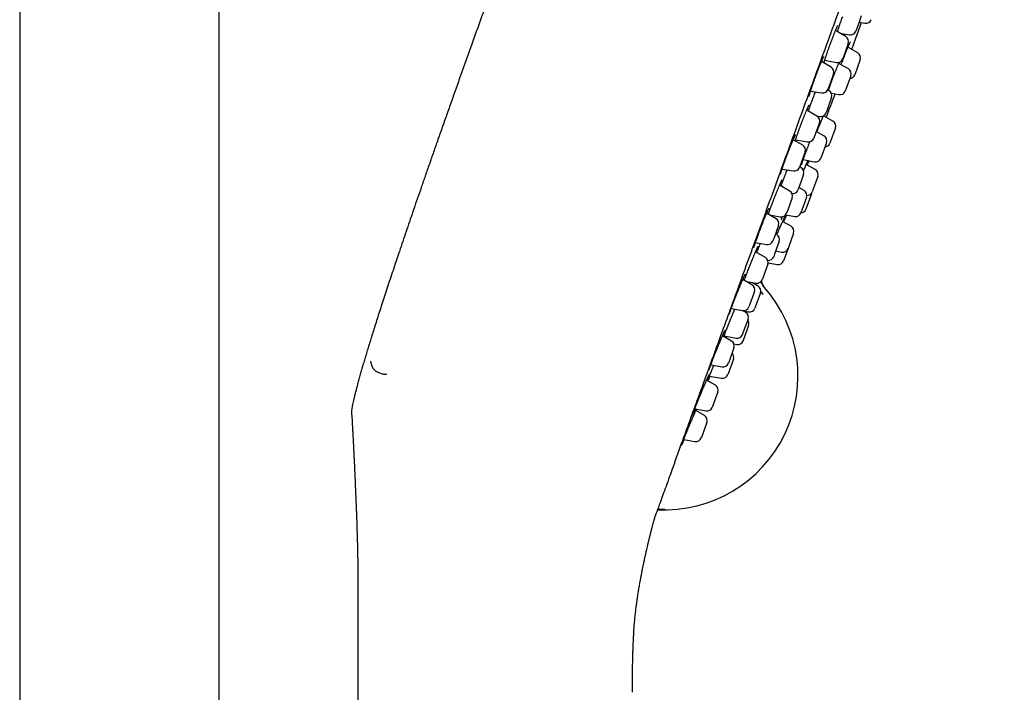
# Model space of a CAD drawing. Header units: millimetres. Extents: x 8 to 776, y 12 to 2253.
# Tile 65 of 67: x 688 to 776, y 1916 to 1976. Entities that reach past the tile are written whole.
import ezdxf

# ---------------------------------------------------------------- set-up
doc = ezdxf.new("R2010")
doc.units = ezdxf.units.MM

msp = doc.modelspace()

# ---------------------------------------------------------------- linework, layer by layer
at = {"color": 7, "linetype": 'Continuous', "lineweight": 30}
for p, q in [((706.244, 1798.27), (706.244, 2089.977)), ((688.444, 2083.407), (688.444, 1798.401)), ((763.534, 1976.213), (763.301, 1975.573)), ((762.153, 1974.358), (761.227, 1974.893)), ((763.301, 1975.573), (763.034, 1974.84)), ((763.328, 1975.648), (763.858, 1975.549)), ((761.61, 1974.672), (762.478, 1974.519)), ((762.373, 1973.754), (762.118, 1973.052)), ((763.221, 1972.922), (762.344, 1973.415)), ((760.261, 1972.246), (761.317, 1972.06)), ((762.118, 1973.052), (761.874, 1972.381)), ((763.446, 1972.315), (762.946, 1970.943)), ((760.842, 1971.631), (759.978, 1972.13)), ((762.379, 1971.485), (761.521, 1971.969)), ((761.061, 1971.027), (760.787, 1970.274)), ((762.603, 1970.878), (762.104, 1969.506)), ((760.666, 1969.54), (760.544, 1969.611)), ((760.787, 1970.274), (760.562, 1969.654)), ((759.01, 1969.509), (760.005, 1969.333)), ((760.886, 1968.936), (760.585, 1968.11)), ((760.873, 1969.31), (761.542, 1969.185)), ((759.046, 1968.371), (759.053, 1968.391)), ((759.053, 1968.391), (759.059, 1968.406)), ((760.585, 1968.11), (760.386, 1967.564)), ((759.575, 1967.274), (758.662, 1967.801)), ((759.542, 1967.293), (759.829, 1967.242)), ((761.001, 1966.824), (760.159, 1967.298)), ((759.795, 1966.67), (759.483, 1965.813)), ((761.226, 1966.218), (760.727, 1964.845)), ((759.483, 1965.813), (759.295, 1965.297)), ((760.203, 1965.505), (759.512, 1965.894)), ((758.31, 1964.675), (757.46, 1965.166)), ((757.671, 1965.164), (758.738, 1964.976)), ((760.427, 1964.898), (759.927, 1963.526)), ((758.53, 1964.071), (758.207, 1963.186)), ((756.468, 1962.554), (757.473, 1962.377)), ((758.207, 1963.186), (758.03, 1962.699)), ((758.165, 1962.668), (758.044, 1962.738)), ((758.351, 1963.395), (759.366, 1963.205)), ((759.427, 1962.5), (758.623, 1962.952)), ((758.714, 1962.901), (758.875, 1963.297)), ((758.384, 1962.064), (758.02, 1961.062)), ((759.652, 1961.893), (759.153, 1960.52)), ((757.143, 1960.592), (756.245, 1961.11)), ((756.376, 1961.035), (756.381, 1961.048)), ((758.02, 1961.062), (757.885, 1960.691)), ((758.428, 1960.63), (757.959, 1960.895)), ((757.363, 1959.988), (756.998, 1958.986)), ((758.653, 1960.023), (758.153, 1958.651)), ((759.084, 1960.332), (758.585, 1958.959)), ((755.925, 1958.123), (755.09, 1958.605)), ((755.332, 1958.466), (756.306, 1958.294)), ((755.395, 1958.943), (755.413, 1958.994)), ((756.788, 1958.48), (757.591, 1958.33)), ((756.998, 1958.986), (756.863, 1958.615)), ((756.145, 1957.519), (755.777, 1956.509)), ((757.27, 1957.448), (756.517, 1957.872)), ((755.777, 1956.509), (755.645, 1956.146)), ((755.996, 1956.71), (755.875, 1956.779)), ((757.494, 1956.841), (756.995, 1955.469)), ((754.076, 1956.003), (755.088, 1955.825)), ((756.216, 1956.106), (755.795, 1954.951)), ((754.983, 1954.658), (754.102, 1955.166)), ((755.795, 1954.951), (755.716, 1954.733)), ((755.903, 1955.247), (756.433, 1955.148)), ((756.995, 1955.469), (756.593, 1954.364)), ((755.203, 1954.054), (754.791, 1952.922)), ((755.232, 1954.192), (756.031, 1954.043)), ((754.791, 1952.922), (754.703, 1952.681)), ((753.779, 1952.226), (752.96, 1952.699)), ((753.094, 1952.622), (753.105, 1952.653)), ((753.105, 1952.653), (753.121, 1952.695)), ((753.285, 1952.511), (754.146, 1952.359)), ((753.346, 1952.476), (753.355, 1952.499)), ((754.321, 1952.107), (753.767, 1952.426)), ((754.048, 1952.379), (754.056, 1952.259)), ((753.999, 1951.622), (753.59, 1950.5)), ((754.54, 1951.503), (754.077, 1950.23)), ((754.558, 1951.588), (754.785, 1951.37)), ((754.891, 1951.983), (754.893, 1951.985)), ((753.59, 1950.5), (753.499, 1950.249)), ((751.926, 1950.107), (752.942, 1949.928)), ((753.206, 1949.777), (752.945, 1949.927)), ((753.005, 1949.893), (753.484, 1949.809)), ((754.077, 1950.23), (754.041, 1950.13)), ((753.426, 1949.173), (752.976, 1947.935)), ((753.483, 1948.597), (752.992, 1947.25)), ((751.953, 1947.211), (751.151, 1947.674)), ((751.292, 1947.669), (752.37, 1947.478)), ((751.364, 1947.656), (751.328, 1947.572)), ((752.976, 1947.935), (752.927, 1947.8)), ((752.174, 1946.947), (752.426, 1946.903)), ((752.992, 1947.25), (752.983, 1947.224)), ((752.173, 1946.607), (751.73, 1945.39)), ((750.101, 1945.092), (751.117, 1944.913)), ((750.19, 1945.076), (750.163, 1945.014)), ((752.125, 1945.597), (751.646, 1944.281)), ((751.73, 1945.39), (751.674, 1945.234)), ((751.646, 1944.281), (751.625, 1944.224)), ((750.519, 1943.271), (749.733, 1943.725)), ((749.834, 1943.666), (749.843, 1943.691)), ((749.843, 1943.691), (749.85, 1943.709)), ((749.996, 1944.092), (751.069, 1943.903)), ((750.739, 1942.667), (750.269, 1941.375)), ((748.671, 1941.151), (749.683, 1940.973)), ((749.531, 1940.557), (748.761, 1941.002)), ((750.269, 1941.375), (750.239, 1941.294)), ((749.751, 1939.953), (749.262, 1938.61)), ((747.69, 1938.436), (748.695, 1938.259)), ((749.262, 1938.61), (749.252, 1938.58)), ((718.613, 1924.797), (718.613, 1797.167))]:
    msp.add_line(p, q, dxfattribs=at)
at = {"color": 7, "linetype": 'Continuous', "lineweight": 30, "flags": 128}
for points in [[(762.688, 1973.222), (763.049, 1974.214), (763.549, 1975.607)], [(759.572, 1965.861), (759.623, 1965.991), (759.674, 1966.122), (759.725, 1966.251), (759.725, 1966.251), (759.725, 1966.251)], [(759.084, 1960.332), (759.105, 1960.407), (759.109, 1960.43)]]:
    msp.add_lwpolyline(points, dxfattribs=at)
at = {"color": 7, "linetype": 'Continuous', "lineweight": 30}
for centre, radius, start, end in [((763.95, 1976.04), 0.5, 259.41476, 340), ((761.903, 1973.925), 0.5, 340, 60), ((762.565, 1975.011), 0.5, 260, 340), ((761.404, 1972.552), 0.5, 260, 340), ((762.976, 1972.486), 0.5, 340, 60.65937), ((760.592, 1971.198), 0.5, 340, 60), ((762.134, 1971.049), 0.5, 340, 60.58524), ((762.476, 1971.114), 0.5, 273.57818, 340), ((760.092, 1969.825), 0.5, 260, 340), ((459.824, 2083.907), 322.456, 338.77367, 339.17106), ((760.416, 1969.107), 0.5, 340, 60), ((761.634, 1969.677), 0.5, 259.41476, 340), ((759.325, 1966.841), 0.5, 340, 60), ((759.916, 1967.735), 0.5, 260, 340), ((760.756, 1966.389), 0.5, 340, 60.65937), ((758.825, 1965.468), 0.5, 260, 340), ((759.957, 1965.069), 0.5, 340, 60.58524), ((758.06, 1964.242), 0.5, 340, 60), ((760.257, 1965.016), 0.5, 273.57818, 340), ((759.457, 1963.697), 0.5, 259.41476, 340), ((757.56, 1962.87), 0.5, 260, 340), ((757.915, 1962.235), 0.5, 340, 60), ((759.182, 1962.064), 0.5, 340, 60.65937), ((756.893, 1960.159), 0.5, 340, 60), ((757.415, 1960.862), 0.5, 262.26812, 340), ((758.183, 1960.194), 0.5, 340, 60.58524), ((758.683, 1960.691), 0.5, 269.99117, 340), ((756.393, 1958.786), 0.5, 260, 340), ((459.824, 2083.907), 322.456, 336.98236, 337.06213), ((757.683, 1958.822), 0.5, 259.41476, 340), ((758.115, 1959.13), 0.5, 273.52523, 340), ((775.916, 1948.83), 22.984, 157.20521, 163.09024), ((755.675, 1957.69), 0.5, 340, 60), ((757.025, 1957.012), 0.5, 340, 60.58524), ((755.746, 1956.277), 0.5, 340, 60), ((755.175, 1956.317), 0.5, 260, 340), ((754.733, 1954.225), 0.5, 340, 60), ((755.246, 1954.904), 0.5, 264.56292, 340), ((756.525, 1955.64), 0.5, 259.41476, 340), ((756.123, 1954.535), 0.5, 259.41476, 340), ((753.529, 1951.793), 0.5, 340, 60), ((754.233, 1952.852), 0.5, 260, 340), ((754.071, 1951.674), 0.5, 340, 60), ((745.949, 1944.081), 11.936, 267.13351, 41.47053), ((753.029, 1950.42), 0.5, 260, 340), ((752.956, 1949.344), 0.5, 340, 60), ((753.571, 1950.301), 0.5, 260, 340), ((753.013, 1948.768), 0.5, 340, 40), ((752.457, 1947.971), 0.5, 260, 340), ((751.703, 1946.778), 0.5, 340, 60), ((752.513, 1947.395), 0.5, 260, 340), ((751.655, 1945.768), 0.5, 340, 46.42182), ((751.204, 1945.405), 0.5, 260, 340), ((751.155, 1944.395), 0.5, 260, 340), ((750.269, 1942.838), 0.5, 340, 60), ((749.77, 1941.465), 0.5, 260, 340), ((749.281, 1940.124), 0.5, 340, 60), ((748.782, 1938.751), 0.5, 260, 340)]:
    msp.add_arc(centre, radius, start, end, dxfattribs=at)
for points, knots in [([(760.721, 1974.39), (761.063, 1975.329), (761.744, 1977.201), (762.758, 1979.988), (763.76, 1982.739), (764.748, 1985.453), (765.723, 1988.132), (766.68, 1990.763), (767.613, 1993.325), (768.512, 1995.797), (769.374, 1998.165), (770.199, 2000.43), (770.986, 2002.593), (771.732, 2004.643), (772.433, 2006.567), (773.08, 2008.346), (773.672, 2009.972), (774.207, 2011.443), (774.686, 2012.76), (775.108, 2013.918), (775.469, 2014.911), (775.766, 2015.727), (775.997, 2016.36), (776.163, 2016.818), (776.256, 2017.071), (776.293, 2017.175), (776.282, 2017.144), (776.282, 2017.144)], [0, 0, 0, 0, 0.041967, 0.083572, 0.124994, 0.166416, 0.208018, 0.24998, 0.291949, 0.333556, 0.374979, 0.4164, 0.458, 0.499959, 0.541929, 0.583535, 0.624958, 0.666379, 0.70798, 0.749939, 0.791908, 0.833515, 0.874938, 0.916359, 0.957959, 0.999918, 1, 1, 1, 1]), ([(732.718, 1984.582), (732.551, 1984.123), (732.221, 1983.214), (731.731, 1981.866), (731.253, 1980.546), (730.786, 1979.255), (730.33, 1977.993), (729.859, 1976.687), (729.376, 1975.342), (728.88, 1973.961), (728.399, 1972.616), (727.929, 1971.3), (727.471, 1970.013), (727.023, 1968.753), (726.59, 1967.53), (726.172, 1966.344), (725.766, 1965.193), (725.375, 1964.076), (724.997, 1962.995), (724.632, 1961.947), (724.279, 1960.932), (723.94, 1959.95), (723.613, 1959.001), (723.298, 1958.083), (722.995, 1957.195), (722.694, 1956.312), (722.397, 1955.433), (722.103, 1954.561), (721.822, 1953.723), (721.555, 1952.919), (721.299, 1952.146), (721.055, 1951.402), (720.821, 1950.687), (720.6, 1950.004), (720.391, 1949.352), (720.192, 1948.73), (720.005, 1948.138), (719.829, 1947.573), (719.66, 1947.029), (719.5, 1946.505), (719.347, 1946.001), (719.205, 1945.525), (719.072, 1945.075), (718.949, 1944.652), (718.829, 1944.23), (718.712, 1943.811), (718.599, 1943.399), (718.498, 1943.018), (718.407, 1942.667), (718.327, 1942.347), (718.257, 1942.056), (718.196, 1941.791), (718.151, 1941.59), (718.128, 1941.477), (718.121, 1941.445)], [0, 0, 0, 0, 0.032178, 0.063666, 0.094472, 0.124602, 0.154065, 0.182868, 0.215978, 0.248196, 0.279533, 0.310003, 0.340213, 0.369546, 0.398016, 0.425636, 0.45242, 0.47838, 0.50353, 0.527884, 0.551455, 0.574256, 0.596301, 0.617604, 0.638177, 0.658034, 0.679066, 0.699266, 0.718652, 0.737241, 0.755052, 0.772308, 0.788804, 0.804557, 0.819585, 0.833908, 0.847545, 0.860512, 0.87283, 0.885057, 0.896613, 0.907519, 0.917795, 0.927464, 0.936546, 0.946701, 0.95608, 0.964718, 0.972654, 0.979923, 0.986451, 0.992406, 0.997824, 1, 1, 1, 1]), ([(761.495, 1975.06), (761.505, 1975.09), (761.535, 1975.181), (761.592, 1975.345), (761.662, 1975.547), (761.735, 1975.756), (761.809, 1975.962), (761.858, 1976.097), (761.881, 1976.161)], [0, 0, 0, 0, 0.093533, 0.278524, 0.462926, 0.647458, 0.83258, 1, 1, 1, 1]), ([(760.775, 1973.724), (760.776, 1973.726), (760.792, 1973.771), (760.825, 1973.858), (760.872, 1973.986), (760.92, 1974.112), (760.967, 1974.236), (761.014, 1974.357), (761.059, 1974.473), (761.103, 1974.585), (761.145, 1974.692), (761.186, 1974.792), (761.224, 1974.884), (761.259, 1974.969), (761.292, 1975.047), (761.323, 1975.118), (761.351, 1975.182), (761.376, 1975.236), (761.398, 1975.282), (761.415, 1975.316), (761.427, 1975.338), (761.433, 1975.349), (761.436, 1975.354), (761.435, 1975.353), (761.435, 1975.353)], [0, 0, 0, 0, 0.0024458, 0.0548945, 0.1077332, 0.1609022, 0.2143173, 0.2678737, 0.3214307, 0.3748397, 0.4279756, 0.4807226, 0.5329767, 0.5844556, 0.6359705, 0.6878723, 0.7399498, 0.7917789, 0.8428555, 0.8924439, 0.9331046, 0.968804, 0.9987994, 1, 1, 1, 1]), ([(761.405, 1974.79), (761.413, 1974.813), (761.43, 1974.867), (761.461, 1974.959), (761.485, 1975.03), (761.497, 1975.065)], [0, 0, 0, 0, 0.265258, 0.63664, 1, 1, 1, 1]), ([(746.883, 1936.37), (747.035, 1936.789), (747.341, 1937.628), (747.865, 1939.068), (748.434, 1940.631), (749.05, 1942.324), (749.722, 1944.172), (750.452, 1946.177), (751.24, 1948.341), (752.07, 1950.621), (752.936, 1953.002), (753.835, 1955.47), (754.762, 1958.017), (755.714, 1960.633), (756.689, 1963.313), (757.683, 1966.044), (758.69, 1968.81), (759.704, 1971.596), (760.382, 1973.458), (760.721, 1974.39)], [0, 0, 0, 0, 0.056574, 0.113415, 0.17016, 0.226689, 0.283221, 0.342868, 0.402514, 0.462416, 0.522329, 0.581975, 0.64161, 0.701258, 0.760904, 0.820805, 0.880718, 0.940364, 1, 1, 1, 1]), ([(760.188, 1972.009), (760.193, 1972.025), (760.204, 1972.064), (760.226, 1972.135), (760.253, 1972.22), (760.282, 1972.312), (760.314, 1972.41), (760.349, 1972.515), (760.386, 1972.626), (760.425, 1972.742), (760.467, 1972.863), (760.51, 1972.987), (760.555, 1973.115), (760.601, 1973.244), (760.646, 1973.371), (760.681, 1973.468), (760.701, 1973.521), (760.705, 1973.534)], [0, 0, 0, 0, 0.049116, 0.119665, 0.19, 0.259768, 0.330311, 0.401702, 0.473788, 0.546406, 0.619382, 0.692539, 0.765667, 0.838599, 0.911213, 0.978867, 1, 1, 1, 1]), ([(760.705, 1973.534), (760.714, 1973.557), (760.737, 1973.62), (760.76, 1973.683), (760.775, 1973.724)], [0, 0, 0, 0, 0.3556396, 1, 1, 1, 1]), ([(761.738, 1971.847), (761.743, 1971.863), (761.757, 1971.901), (761.787, 1971.982), (761.827, 1972.09), (761.874, 1972.219), (761.923, 1972.349), (761.972, 1972.477), (762.02, 1972.605), (762.069, 1972.73), (762.116, 1972.853), (762.163, 1972.971), (762.208, 1973.084), (762.252, 1973.192), (762.293, 1973.293), (762.332, 1973.388), (762.369, 1973.476), (762.404, 1973.557), (762.437, 1973.632), (762.467, 1973.699), (762.495, 1973.758), (762.518, 1973.808), (762.537, 1973.845), (762.551, 1973.872), (762.56, 1973.887), (762.564, 1973.894), (762.564, 1973.894), (762.564, 1973.894)], [0, 0, 0, 0, 0.016702, 0.040206, 0.08488, 0.129787, 0.175033, 0.22057, 0.266324, 0.312209, 0.358108, 0.403894, 0.449463, 0.494722, 0.539589, 0.583842, 0.628125, 0.672813, 0.717764, 0.762764, 0.807469, 0.851489, 0.894276, 0.929998, 0.961886, 0.989137, 1, 1, 1, 1]), ([(758.875, 1969.022), (758.875, 1969.022), (758.875, 1969.021), (758.875, 1969.026), (758.877, 1969.037), (758.881, 1969.058), (758.888, 1969.089), (758.898, 1969.13), (758.912, 1969.182), (758.929, 1969.243), (758.949, 1969.312), (758.973, 1969.39), (758.999, 1969.475), (759.028, 1969.567), (759.06, 1969.666), (759.095, 1969.771), (759.132, 1969.882), (759.172, 1969.998), (759.213, 1970.118), (759.256, 1970.242), (759.301, 1970.368), (759.347, 1970.496), (759.394, 1970.626), (759.441, 1970.755), (759.488, 1970.884), (759.537, 1971.013), (759.585, 1971.142), (759.634, 1971.269), (759.682, 1971.395), (759.73, 1971.518), (759.777, 1971.637), (759.822, 1971.752), (759.867, 1971.862), (759.909, 1971.965), (759.949, 1972.062), (759.987, 1972.152), (760.023, 1972.235), (760.057, 1972.312), (760.087, 1972.38), (760.116, 1972.441), (760.14, 1972.492), (760.16, 1972.532), (760.176, 1972.561), (760.186, 1972.579), (760.192, 1972.588), (760.192, 1972.589), (760.192, 1972.589)], [0, 0, 0, 0, 0.000274, 0.013632, 0.029365, 0.047494, 0.067744, 0.089649, 0.112704, 0.136483, 0.160674, 0.185066, 0.209409, 0.233927, 0.258717, 0.28373, 0.308917, 0.33423, 0.359617, 0.385023, 0.410391, 0.435684, 0.460873, 0.485888, 0.510784, 0.535843, 0.561055, 0.58639, 0.61181, 0.637269, 0.662707, 0.688078, 0.713341, 0.738463, 0.763391, 0.788008, 0.812689, 0.837466, 0.862251, 0.886909, 0.911264, 0.935061, 0.955354, 0.973762, 0.989783, 1, 1, 1, 1]), ([(760.609, 1969.573), (760.619, 1969.603), (760.64, 1969.669), (760.676, 1969.776), (760.716, 1969.893), (760.759, 1970.014), (760.802, 1970.138), (760.847, 1970.264), (760.894, 1970.392), (760.941, 1970.52), (760.989, 1970.649), (761.037, 1970.778), (761.087, 1970.907), (761.137, 1971.036), (761.186, 1971.163), (761.236, 1971.287), (761.284, 1971.408), (761.332, 1971.525), (761.378, 1971.637), (761.423, 1971.744), (761.466, 1971.843), (761.507, 1971.937), (761.543, 1972.019), (761.565, 1972.066), (761.575, 1972.087)], [0, 0, 0, 0, 0.038956, 0.085364, 0.131904, 0.178463, 0.224939, 0.271264, 0.317385, 0.363116, 0.408919, 0.455041, 0.501433, 0.548032, 0.594761, 0.641526, 0.688221, 0.734764, 0.781086, 0.827132, 0.872713, 0.917925, 0.963421, 1, 1, 1, 1]), ([(759.058, 1968.404), (759.082, 1968.469), (759.131, 1968.604), (759.207, 1968.81), (759.287, 1969.022), (759.365, 1969.228), (759.418, 1969.366), (759.443, 1969.431), (759.444, 1969.432)], [0, 0, 0, 0, 0.18769, 0.390268, 0.592205, 0.794403, 0.997247, 1, 1, 1, 1]), ([(758.042, 1966.215), (758.042, 1966.216), (758.058, 1966.259), (758.09, 1966.346), (758.139, 1966.475), (758.188, 1966.606), (758.237, 1966.736), (758.287, 1966.865), (758.336, 1966.993), (758.385, 1967.118), (758.433, 1967.238), (758.479, 1967.355), (758.524, 1967.466), (758.566, 1967.571), (758.607, 1967.67), (758.647, 1967.765), (758.684, 1967.853), (758.72, 1967.935), (758.753, 1968.01), (758.783, 1968.077), (758.809, 1968.135), (758.831, 1968.181), (758.849, 1968.216), (758.862, 1968.24), (758.87, 1968.255), (758.874, 1968.261), (758.873, 1968.261), (758.873, 1968.261)], [0, 0, 0, 0, 0.000881, 0.045762, 0.090991, 0.136518, 0.182271, 0.228163, 0.274085, 0.319908, 0.365533, 0.410871, 0.45585, 0.500264, 0.544721, 0.589647, 0.634929, 0.680419, 0.725896, 0.771076, 0.815657, 0.859247, 0.897004, 0.931788, 0.963587, 0.990996, 1, 1, 1, 1]), ([(758.813, 1967.714), (758.823, 1967.742), (758.844, 1967.806), (758.868, 1967.873), (758.881, 1967.909)], [0, 0, 0, 0, 0.453376, 1, 1, 1, 1]), ([(758.879, 1967.905), (758.888, 1967.932), (758.92, 1968.021), (758.975, 1968.176), (759.023, 1968.307), (759.045, 1968.369)], [0, 0, 0, 0, 0.184848, 0.615309, 1, 1, 1, 1]), ([(759.725, 1966.251), (759.742, 1966.293), (759.776, 1966.378), (759.826, 1966.501), (759.875, 1966.623), (759.924, 1966.742), (759.972, 1966.859), (760.02, 1966.972), (760.066, 1967.081), (760.11, 1967.184), (760.141, 1967.259), (760.158, 1967.296), (760.161, 1967.304)], [0, 0, 0, 0, 0.106928, 0.213092, 0.319242, 0.426651, 0.535098, 0.644303, 0.75393, 0.863553, 0.972692, 1, 1, 1, 1]), ([(757.972, 1966.025), (757.98, 1966.047), (758.003, 1966.11), (758.027, 1966.174), (758.042, 1966.215)], [0, 0, 0, 0, 0.349337, 1, 1, 1, 1]), ([(756.327, 1962.07), (756.327, 1962.07), (756.326, 1962.068), (756.327, 1962.074), (756.329, 1962.086), (756.334, 1962.108), (756.342, 1962.14), (756.353, 1962.182), (756.367, 1962.234), (756.386, 1962.295), (756.407, 1962.365), (756.432, 1962.443), (756.46, 1962.53), (756.49, 1962.623), (756.524, 1962.724), (756.561, 1962.83), (756.599, 1962.942), (756.64, 1963.058), (756.683, 1963.177), (756.727, 1963.3), (756.773, 1963.425), (756.819, 1963.551), (756.867, 1963.679), (756.916, 1963.809), (756.966, 1963.939), (757.016, 1964.07), (757.066, 1964.199), (757.116, 1964.327), (757.165, 1964.452), (757.214, 1964.574), (757.261, 1964.691), (757.307, 1964.803), (757.351, 1964.91), (757.394, 1965.012), (757.435, 1965.108), (757.474, 1965.198), (757.511, 1965.282), (757.545, 1965.359), (757.576, 1965.427), (757.605, 1965.487), (757.629, 1965.537), (757.649, 1965.575), (757.663, 1965.602), (757.672, 1965.618), (757.677, 1965.626), (757.677, 1965.625), (757.677, 1965.625)], [0, 0, 0, 0, 0.001529, 0.015224, 0.031307, 0.049733, 0.070165, 0.092096, 0.115017, 0.138407, 0.162304, 0.186682, 0.21142, 0.236426, 0.261621, 0.286936, 0.31231, 0.337674, 0.362981, 0.388198, 0.41326, 0.438188, 0.463276, 0.488526, 0.51391, 0.539389, 0.564921, 0.59045, 0.615928, 0.641316, 0.666587, 0.691699, 0.716516, 0.741407, 0.766457, 0.791624, 0.816845, 0.842014, 0.867018, 0.89172, 0.915934, 0.939401, 0.958979, 0.976805, 0.992521, 1, 1, 1, 1]), ([(757.638, 1965.063), (757.642, 1965.076), (757.655, 1965.116), (757.68, 1965.191), (757.713, 1965.288), (757.748, 1965.392), (757.786, 1965.501), (757.826, 1965.616), (757.868, 1965.734), (757.911, 1965.856), (757.946, 1965.954), (757.967, 1966.011), (757.972, 1966.025)], [0, 0, 0, 0, 0.050723, 0.162566, 0.275608, 0.389476, 0.503826, 0.618331, 0.732636, 0.846528, 0.959858, 1, 1, 1, 1]), ([(758.205, 1962.906), (758.205, 1962.906), (758.205, 1962.905), (758.206, 1962.913), (758.209, 1962.929), (758.215, 1962.955), (758.224, 1962.99), (758.236, 1963.036), (758.253, 1963.092), (758.273, 1963.157), (758.296, 1963.231), (758.323, 1963.314), (758.354, 1963.403), (758.387, 1963.499), (758.423, 1963.602), (758.461, 1963.709), (758.502, 1963.821), (758.545, 1963.936), (758.589, 1964.055), (758.636, 1964.178), (758.684, 1964.304), (758.734, 1964.433), (758.785, 1964.562), (758.837, 1964.693), (758.889, 1964.823), (758.929, 1964.923), (758.952, 1964.978), (758.957, 1964.991)], [0, 0, 0, 0, 0.01135, 0.037297, 0.067232, 0.100427, 0.137382, 0.177023, 0.218644, 0.261659, 0.30563, 0.350233, 0.395228, 0.440432, 0.48569, 0.53088, 0.575902, 0.620638, 0.66557, 0.710843, 0.756401, 0.802178, 0.848093, 0.894061, 0.939976, 0.985768, 1, 1, 1, 1]), ([(758.384, 1962.393), (758.406, 1962.445), (758.455, 1962.561), (758.527, 1962.729), (758.598, 1962.895), (758.656, 1963.029), (758.687, 1963.1), (758.699, 1963.127)], [0, 0, 0, 0, 0.182892, 0.407505, 0.632218, 0.857649, 1, 1, 1, 1]), ([(758.822, 1963.307), (758.811, 1963.276), (758.787, 1963.21), (758.739, 1963.084), (758.702, 1962.986), (758.679, 1962.927), (758.677, 1962.922)], [0, 0, 0, 0, 0.297775, 0.632391, 0.968074, 1, 1, 1, 1]), ([(758.696, 1963.12), (758.706, 1963.144), (758.728, 1963.193), (758.757, 1963.258), (758.775, 1963.296), (758.783, 1963.314)], [0, 0, 0, 0, 0.325207, 0.68068, 1, 1, 1, 1]), ([(756.379, 1961.044), (756.401, 1961.104), (756.446, 1961.227), (756.519, 1961.425), (756.597, 1961.632), (756.677, 1961.843), (756.758, 1962.054), (756.839, 1962.262), (756.894, 1962.403), (756.921, 1962.471), (756.922, 1962.474)], [0, 0, 0, 0, 0.133342, 0.276838, 0.419879, 0.563106, 0.70679, 0.850018, 0.993299, 1, 1, 1, 1]), ([(756, 1960.518), (756.015, 1960.556), (756.046, 1960.632), (756.091, 1960.743), (756.136, 1960.851), (756.179, 1960.955), (756.221, 1961.053), (756.26, 1961.145), (756.297, 1961.23), (756.331, 1961.307), (756.362, 1961.374), (756.389, 1961.433), (756.412, 1961.482), (756.431, 1961.52), (756.445, 1961.548), (756.455, 1961.565), (756.46, 1961.574), (756.46, 1961.575), (756.461, 1961.575)], [0, 0, 0, 0, 0.066294, 0.13545, 0.205249, 0.275501, 0.345979, 0.416366, 0.486344, 0.555617, 0.623872, 0.69076, 0.755861, 0.820583, 0.877201, 0.92896, 0.973957, 1, 1, 1, 1]), ([(755.412, 1958.99), (755.429, 1959.037), (755.469, 1959.148), (755.538, 1959.333), (755.616, 1959.54), (755.697, 1959.751), (755.779, 1959.962), (755.86, 1960.17), (755.935, 1960.358), (755.981, 1960.473), (756.001, 1960.522)], [0, 0, 0, 0, 0.0977423, 0.231351, 0.3645364, 0.4979167, 0.6317221, 0.765103, 0.8985529, 1, 1, 1, 1]), ([(754.727, 1957.735), (754.744, 1957.776), (754.777, 1957.859), (754.826, 1957.979), (754.874, 1958.096), (754.921, 1958.209), (754.967, 1958.318), (755.011, 1958.423), (755.054, 1958.523), (755.095, 1958.616), (755.133, 1958.702), (755.169, 1958.781), (755.201, 1958.851), (755.23, 1958.913), (755.255, 1958.964), (755.276, 1959.006), (755.293, 1959.037), (755.304, 1959.057), (755.311, 1959.068), (755.311, 1959.069), (755.312, 1959.069)], [0, 0, 0, 0, 0.059916, 0.119461, 0.178666, 0.238336, 0.298402, 0.358765, 0.419294, 0.479799, 0.540069, 0.599899, 0.659059, 0.717286, 0.774235, 0.829745, 0.884256, 0.929737, 0.969916, 1, 1, 1, 1]), ([(755.243, 1958.517), (755.252, 1958.543), (755.272, 1958.6), (755.306, 1958.697), (755.344, 1958.802), (755.374, 1958.885), (755.391, 1958.932), (755.395, 1958.943)], [0, 0, 0, 0, 0.201431, 0.44979, 0.697493, 0.928789, 1, 1, 1, 1]), ([(756.402, 1958.015), (756.402, 1958.016), (756.402, 1958.017), (756.405, 1958.029), (756.41, 1958.049), (756.419, 1958.078), (756.431, 1958.118), (756.447, 1958.168), (756.468, 1958.228), (756.483, 1958.272), (756.493, 1958.299), (756.493, 1958.3)], [0, 0, 0, 0, 0.07767, 0.173991, 0.286057, 0.411998, 0.548604, 0.692516, 0.841007, 0.99215, 1, 1, 1, 1]), ([(756.733, 1958.249), (756.72, 1958.215), (756.694, 1958.149), (756.644, 1958.022), (756.603, 1957.92), (756.576, 1957.854), (756.571, 1957.842)], [0, 0, 0, 0, 0.31032, 0.619655, 0.928976, 1, 1, 1, 1]), ([(756.58, 1958.01), (756.591, 1958.033), (756.614, 1958.084), (756.646, 1958.152), (756.676, 1958.216), (756.702, 1958.27), (756.724, 1958.315), (756.741, 1958.349), (756.754, 1958.373), (756.761, 1958.387), (756.765, 1958.393), (756.764, 1958.392), (756.764, 1958.392)], [0, 0, 0, 0, 0.109907, 0.234717, 0.357862, 0.478785, 0.596756, 0.714256, 0.816316, 0.907348, 0.982495, 1, 1, 1, 1]), ([(756.783, 1958.235), (756.783, 1958.236), (756.784, 1958.239), (756.793, 1958.259), (756.806, 1958.291), (756.825, 1958.337), (756.849, 1958.394), (756.868, 1958.44), (756.878, 1958.463)], [0, 0, 0, 0, 0.165888, 0.331777, 0.502469, 0.673162, 0.839302, 1, 1, 1, 1]), ([(756.002, 1956.701), (756.02, 1956.744), (756.069, 1956.858), (756.147, 1957.038), (756.235, 1957.238), (756.319, 1957.429), (756.4, 1957.611), (756.475, 1957.779), (756.537, 1957.916), (756.57, 1957.989), (756.583, 1958.017)], [0, 0, 0, 0, 0.0866953, 0.2239755, 0.3614538, 0.49937, 0.6368482, 0.7743895, 0.9123696, 1, 1, 1, 1]), ([(753.845, 1954.554), (753.859, 1954.589), (753.89, 1954.663), (753.935, 1954.774), (753.982, 1954.885), (754.027, 1954.991), (754.069, 1955.091), (754.109, 1955.183), (754.145, 1955.267), (754.179, 1955.344), (754.21, 1955.413), (754.239, 1955.475), (754.264, 1955.529), (754.285, 1955.573), (754.302, 1955.606), (754.314, 1955.628), (754.32, 1955.639), (754.323, 1955.644), (754.322, 1955.643), (754.322, 1955.643)], [0, 0, 0, 0, 0.058885, 0.12784, 0.196832, 0.265565, 0.333809, 0.401354, 0.468019, 0.53365, 0.599758, 0.666039, 0.732165, 0.797595, 0.861492, 0.914456, 0.96084, 0.999295, 1, 1, 1, 1]), ([(754.218, 1955.099), (754.228, 1955.125), (754.262, 1955.214), (754.323, 1955.375), (754.402, 1955.579), (754.473, 1955.763), (754.518, 1955.878), (754.535, 1955.922)], [0, 0, 0, 0, 0.1036703, 0.3498621, 0.5968386, 0.843031, 1, 1, 1, 1]), ([(753.118, 1952.689), (753.133, 1952.73), (753.169, 1952.827), (753.232, 1952.995), (753.304, 1953.187), (753.381, 1953.389), (753.462, 1953.596), (753.544, 1953.806), (753.627, 1954.016), (753.711, 1954.224), (753.784, 1954.407), (753.829, 1954.515), (753.846, 1954.558)], [0, 0, 0, 0, 0.079065, 0.185353, 0.291303, 0.397409, 0.503853, 0.609959, 0.71612, 0.822619, 0.92878, 1, 1, 1, 1]), ([(752.626, 1951.91), (752.638, 1951.94), (752.667, 1952.01), (752.712, 1952.119), (752.761, 1952.236), (752.809, 1952.35), (752.855, 1952.459), (752.9, 1952.562), (752.942, 1952.659), (752.982, 1952.749), (753.019, 1952.831), (753.053, 1952.905), (753.083, 1952.971), (753.111, 1953.029), (753.135, 1953.079), (753.155, 1953.118), (753.17, 1953.146), (753.18, 1953.164), (753.186, 1953.174), (753.186, 1953.174), (753.187, 1953.174)], [0, 0, 0, 0, 0.043912, 0.105818, 0.168048, 0.230475, 0.292936, 0.355236, 0.417209, 0.4787, 0.539557, 0.599626, 0.659063, 0.71891, 0.778623, 0.837538, 0.888627, 0.935096, 0.975291, 1, 1, 1, 1]), ([(754.892, 1951.985), (754.856, 1952.03), (754.789, 1952.111), (754.724, 1952.223), (754.682, 1952.307), (754.653, 1952.379), (754.626, 1952.451), (754.613, 1952.504), (754.607, 1952.528)], [0, 0, 0, 0, 0.279555, 0.50646, 0.625883, 0.737698, 0.881141, 1, 1, 1, 1]), ([(754.616, 1952.538), (754.637, 1952.452), (754.687, 1952.248), (754.817, 1952.082), (754.893, 1951.985)], [0, 0, 0, 0, 0.420495, 1, 1, 1, 1]), ([(752.2, 1950.841), (752.215, 1950.88), (752.256, 1950.986), (752.326, 1951.166), (752.409, 1951.375), (752.493, 1951.585), (752.566, 1951.766), (752.61, 1951.873), (752.627, 1951.913)], [0, 0, 0, 0, 0.112827, 0.30543, 0.498647, 0.691252, 0.883987, 1, 1, 1, 1]), ([(751.765, 1949.612), (751.765, 1949.611), (751.765, 1949.611), (751.766, 1949.617), (751.769, 1949.631), (751.776, 1949.655), (751.785, 1949.689), (751.799, 1949.733), (751.816, 1949.787), (751.837, 1949.85), (751.861, 1949.922), (751.889, 1950.002), (751.919, 1950.089), (751.953, 1950.183), (751.989, 1950.282), (752.028, 1950.387), (752.069, 1950.497), (752.112, 1950.611), (752.156, 1950.727), (752.187, 1950.806), (752.201, 1950.844)], [0, 0, 0, 0, 0.011267, 0.046346, 0.088, 0.135988, 0.1893, 0.246575, 0.306554, 0.368274, 0.431062, 0.494454, 0.558134, 0.621851, 0.685399, 0.748575, 0.812062, 0.876049, 0.940453, 1, 1, 1, 1]), ([(751.269, 1947.607), (751.287, 1947.656), (751.324, 1947.756), (751.389, 1947.924), (751.458, 1948.105), (751.533, 1948.297), (751.612, 1948.498), (751.694, 1948.704), (751.778, 1948.913), (751.862, 1949.124), (751.947, 1949.332), (752.03, 1949.535), (752.111, 1949.731), (752.184, 1949.905), (752.227, 1950.006), (752.245, 1950.051)], [0, 0, 0, 0, 0.078133, 0.15619, 0.23436, 0.312781, 0.390952, 0.469164, 0.547624, 0.625837, 0.704114, 0.78264, 0.860918, 0.939257, 1, 1, 1, 1]), ([(750.128, 1945.166), (750.137, 1945.189), (750.165, 1945.264), (750.22, 1945.408), (750.292, 1945.592), (750.368, 1945.788), (750.449, 1945.99), (750.532, 1946.198), (750.617, 1946.408), (750.702, 1946.617), (750.788, 1946.823), (750.871, 1947.023), (750.952, 1947.216), (751.03, 1947.397), (751.096, 1947.549), (751.133, 1947.634), (751.148, 1947.668)], [0, 0, 0, 0, 0.033561, 0.109839, 0.185874, 0.261907, 0.338183, 0.414216, 0.490301, 0.566628, 0.642713, 0.718885, 0.795299, 0.871471, 0.947712, 1, 1, 1, 1]), ([(751.145, 1947.661), (751.158, 1947.69), (751.184, 1947.748), (751.219, 1947.828), (751.253, 1947.902), (751.284, 1947.968), (751.311, 1948.026), (751.335, 1948.076), (751.354, 1948.113), (751.369, 1948.14), (751.377, 1948.156), (751.382, 1948.164), (751.382, 1948.164), (751.382, 1948.163)], [0, 0, 0, 0, 0.1032315, 0.2095328, 0.3166072, 0.4240455, 0.5311055, 0.6369301, 0.7403326, 0.8277795, 0.9058006, 0.9715164, 1, 1, 1, 1]), ([(751.238, 1947.655), (751.238, 1947.654), (751.235, 1947.647), (751.232, 1947.638), (751.229, 1947.63)], [0, 0, 0, 0, 0.068133, 1, 1, 1, 1]), ([(751.468, 1947.491), (751.469, 1947.494), (751.486, 1947.536), (751.505, 1947.583), (751.523, 1947.628)], [0, 0, 0, 0, 0.054322, 1, 1, 1, 1]), ([(719.754, 1945.414), (719.757, 1945.389), (719.771, 1945.246), (719.822, 1945.053), (719.919, 1944.857), (720.038, 1944.687), (720.195, 1944.548), (720.382, 1944.435), (720.593, 1944.342), (720.87, 1944.267), (721.095, 1944.25), (721.204, 1944.242)], [0, 0, 0, 0, 0.0335438, 0.1928291, 0.2684801, 0.341996, 0.4915177, 0.5771093, 0.6689178, 0.8386003, 1, 1, 1, 1]), ([(749.846, 1943.7), (749.855, 1943.724), (749.875, 1943.778), (749.917, 1943.888), (749.968, 1944.021), (750.027, 1944.173), (750.093, 1944.34), (750.164, 1944.52), (750.241, 1944.712), (750.311, 1944.887), (750.357, 1945), (750.375, 1945.044)], [0, 0, 0, 0, 0.093121, 0.211885, 0.330273, 0.448835, 0.567774, 0.686336, 0.804959, 0.92396, 1, 1, 1, 1]), ([(749.927, 1944.589), (749.927, 1944.589), (749.927, 1944.589), (749.93, 1944.598), (749.934, 1944.615), (749.943, 1944.643), (749.954, 1944.68), (749.97, 1944.727), (749.989, 1944.784), (750.012, 1944.85), (750.039, 1944.924), (750.069, 1945.005), (750.099, 1945.088), (750.121, 1945.146), (750.131, 1945.172)], [0, 0, 0, 0, 0.0370794, 0.0966804, 0.1672407, 0.2475912, 0.3354375, 0.4283204, 0.5242741, 0.621953, 0.7205004, 0.8192728, 0.9176735, 1, 1, 1, 1]), ([(749.801, 1943.877), (749.812, 1943.902), (749.835, 1943.954), (749.866, 1944.021), (749.893, 1944.082), (749.917, 1944.132), (749.937, 1944.173), (749.951, 1944.202), (749.961, 1944.22), (749.966, 1944.229), (749.965, 1944.228), (749.965, 1944.228)], [0, 0, 0, 0, 0.129877, 0.263148, 0.395021, 0.524665, 0.650953, 0.77211, 0.871646, 0.956641, 1, 1, 1, 1]), ([(748.589, 1940.939), (748.6, 1940.968), (748.627, 1941.038), (748.678, 1941.171), (748.741, 1941.332), (748.811, 1941.509), (748.886, 1941.696), (748.965, 1941.893), (749.048, 1942.097), (749.133, 1942.304), (749.219, 1942.514), (749.306, 1942.722), (749.391, 1942.927), (749.475, 1943.126), (749.556, 1943.315), (749.632, 1943.494), (749.704, 1943.659), (749.761, 1943.79), (749.792, 1943.859), (749.804, 1943.885)], [0, 0, 0, 0, 0.041951, 0.103409, 0.164673, 0.225934, 0.28739, 0.348652, 0.409955, 0.471453, 0.532757, 0.59413, 0.655698, 0.717071, 0.7785, 0.840125, 0.901554, 0.963001, 1, 1, 1, 1]), ([(749.891, 1943.953), (749.891, 1943.952), (749.877, 1943.915), (749.844, 1943.829), (749.808, 1943.736), (749.791, 1943.692)], [0, 0, 0, 0, 0.007828, 0.535167, 1, 1, 1, 1]), ([(750.044, 1944.084), (750.028, 1944.045), (749.99, 1943.957), (749.94, 1943.842), (749.905, 1943.761), (749.89, 1943.729), (749.889, 1943.726)], [0, 0, 0, 0, 0.268711, 0.614774, 0.960717, 1, 1, 1, 1]), ([(718.121, 1941.446), (718.106, 1941.373), (718.077, 1941.232), (718.053, 1941.025), (718.048, 1940.865), (718.056, 1940.774), (718.058, 1940.748)], [0, 0, 0, 0, 0.317578, 0.612354, 0.886066, 1, 1, 1, 1]), ([(718.056, 1940.748), (718.06, 1940.694), (718.07, 1940.559), (718.085, 1940.331), (718.103, 1940.048), (718.122, 1939.728), (718.141, 1939.38), (718.162, 1939.008), (718.182, 1938.613), (718.204, 1938.185), (718.227, 1937.723), (718.251, 1937.226), (718.276, 1936.706), (718.302, 1936.164), (718.328, 1935.6), (718.355, 1935.004), (718.383, 1934.375), (718.412, 1933.715), (718.44, 1933.021), (718.469, 1932.294), (718.497, 1931.533), (718.522, 1930.814), (718.536, 1930.348), (718.542, 1930.147)], [0, 0, 0, 0, 0.015163, 0.038194, 0.064841, 0.095105, 0.129009, 0.163161, 0.200431, 0.240848, 0.284448, 0.331272, 0.381356, 0.431599, 0.48481, 0.541019, 0.600254, 0.662552, 0.727956, 0.796506, 0.868237, 0.943178, 1, 1, 1, 1]), ([(747.507, 1937.968), (747.512, 1937.98), (747.525, 1938.016), (747.556, 1938.097), (747.6, 1938.21), (747.653, 1938.343), (747.713, 1938.493), (747.78, 1938.658), (747.852, 1938.836), (747.93, 1939.026), (748.012, 1939.224), (748.096, 1939.429), (748.183, 1939.637), (748.27, 1939.846), (748.357, 1940.054), (748.443, 1940.257), (748.526, 1940.454), (748.606, 1940.641), (748.681, 1940.817), (748.75, 1940.977), (748.794, 1941.08), (748.814, 1941.124), (748.814, 1941.126)], [0, 0, 0, 0, 0.029142, 0.082827, 0.136685, 0.190371, 0.244055, 0.29791, 0.351594, 0.405315, 0.459207, 0.512928, 0.56671, 0.620663, 0.674445, 0.728277, 0.78228, 0.836111, 0.889958, 0.943976, 0.997823, 1, 1, 1, 1]), ([(748.483, 1940.637), (748.483, 1940.637), (748.483, 1940.637), (748.485, 1940.646), (748.491, 1940.663), (748.499, 1940.69), (748.512, 1940.727), (748.529, 1940.774), (748.549, 1940.831), (748.57, 1940.888), (748.586, 1940.93), (748.593, 1940.947)], [0, 0, 0, 0, 0.053691, 0.140043, 0.243314, 0.361129, 0.489354, 0.623976, 0.76205, 0.901252, 1, 1, 1, 1]), ([(748.737, 1941.14), (748.723, 1941.107), (748.686, 1941.024), (748.635, 1940.908), (748.602, 1940.837), (748.586, 1940.801)], [0, 0, 0, 0, 0.246067, 0.623077, 1, 1, 1, 1]), ([(748.851, 1941.119), (748.845, 1941.105), (748.829, 1941.063), (748.809, 1941.013), (748.796, 1940.982)], [0, 0, 0, 0, 0.358095, 1, 1, 1, 1]), ([(747.485, 1937.906), (747.485, 1937.905), (747.485, 1937.905), (747.487, 1937.911), (747.491, 1937.923), (747.499, 1937.945), (747.507, 1937.966), (747.511, 1937.977)], [0, 0, 0, 0, 0.0534349, 0.2339646, 0.4588346, 0.7233009, 1, 1, 1, 1]), ([(747.731, 1938.429), (747.712, 1938.384), (747.672, 1938.291), (747.618, 1938.169), (747.571, 1938.064), (747.543, 1938), (747.533, 1937.979), (747.532, 1937.978)], [0, 0, 0, 0, 0.228402, 0.482948, 0.736683, 0.990195, 1, 1, 1, 1]), ([(746.883, 1936.37), (746.787, 1936.108), (746.596, 1935.583), (746.311, 1934.799), (746.03, 1934.027), (745.766, 1933.301), (745.628, 1932.923), (745.559, 1932.733)], [0, 0, 0, 0, 0.165872, 0.331913, 0.554474, 0.776941, 1, 1, 1, 1]), ([(745.559, 1932.733), (745.498, 1932.564), (745.374, 1932.226), (745.252, 1931.888), (745.177, 1931.683), (745.15, 1931.608), (745.17, 1931.665), (745.18, 1931.69)], [0, 0, 0, 0, 0.2090946, 0.4173741, 0.6250804, 0.8328858, 1, 1, 1, 1]), ([(745.992, 1932.172), (745.891, 1932.175), (745.693, 1932.181), (745.484, 1932.2), (745.401, 1932.211), (745.371, 1932.215)], [0, 0, 0, 0, 0.400867, 0.781201, 1, 1, 1, 1]), ([(743.236, 1921.16), (743.242, 1921.256), (743.257, 1921.54), (743.292, 1921.995), (743.338, 1922.514), (743.389, 1922.99), (743.442, 1923.425), (743.493, 1923.813), (743.542, 1924.155), (743.587, 1924.454), (743.628, 1924.716), (743.664, 1924.943), (743.699, 1925.15), (743.733, 1925.35), (743.768, 1925.556), (743.806, 1925.767), (743.838, 1925.946), (743.864, 1926.088), (743.882, 1926.185), (743.898, 1926.267), (743.913, 1926.347), (743.93, 1926.439), (743.952, 1926.552), (743.978, 1926.687), (744.007, 1926.835), (744.038, 1926.988), (744.068, 1927.135), (744.096, 1927.273), (744.126, 1927.421), (744.158, 1927.573), (744.19, 1927.722), (744.215, 1927.839), (744.236, 1927.935), (744.257, 1928.032), (744.282, 1928.147), (744.312, 1928.284), (744.348, 1928.444), (744.392, 1928.639), (744.446, 1928.873), (744.511, 1929.149), (744.581, 1929.439), (744.651, 1929.727), (744.725, 1930.018), (744.798, 1930.306), (744.871, 1930.583), (744.928, 1930.8), (744.972, 1930.963), (745.004, 1931.081), (745.031, 1931.178), (745.053, 1931.257), (745.071, 1931.321), (745.086, 1931.376), (745.099, 1931.423), (745.111, 1931.463), (745.121, 1931.501), (745.13, 1931.531), (745.135, 1931.549), (745.141, 1931.57), (745.148, 1931.592), (745.157, 1931.622), (745.167, 1931.655), (745.176, 1931.68), (745.179, 1931.69)], [0, 0, 0, 0, 0.023189, 0.068214, 0.10993, 0.148339, 0.183467, 0.215335, 0.242407, 0.266596, 0.287905, 0.306335, 0.321889, 0.33838, 0.355057, 0.372197, 0.389802, 0.398921, 0.406838, 0.413457, 0.419078, 0.426383, 0.436009, 0.446748, 0.459378, 0.472267, 0.484331, 0.495572, 0.505989, 0.520698, 0.533042, 0.542649, 0.549232, 0.556898, 0.566367, 0.577639, 0.590711, 0.60558, 0.625794, 0.648588, 0.673632, 0.697649, 0.719794, 0.745973, 0.768962, 0.788771, 0.799876, 0.809665, 0.818178, 0.824031, 0.829804, 0.835854, 0.842493, 0.84996, 0.858425, 0.871948, 0.887589, 0.904095, 0.921229, 0.93899, 0.975711, 1, 1, 1, 1]), ([(718.544, 1930.148), (718.56, 1929.595), (718.582, 1928.81), (718.597, 1927.959), (718.603, 1927.479), (718.612, 1926.482), (718.613, 1925.55), (718.613, 1924.801)], [0, 0, 0, 0, 0.310229, 0.440697, 0.47732, 0.579448, 1, 1, 1, 1]), ([(743.113, 1915.884), (743.113, 1915.954), (743.113, 1916.086), (743.113, 1916.268), (743.113, 1916.421), (743.114, 1916.543), (743.114, 1916.636), (743.114, 1916.701), (743.114, 1916.751), (743.114, 1916.795), (743.114, 1916.858), (743.115, 1916.942), (743.115, 1917.06), (743.116, 1917.201), (743.117, 1917.367), (743.122, 1917.829), (743.13, 1918.362), (743.146, 1918.958), (743.157, 1919.327), (743.168, 1919.68), (743.18, 1920), (743.191, 1920.281), (743.2, 1920.473), (743.206, 1920.607), (743.211, 1920.705), (743.217, 1920.83), (743.225, 1920.985), (743.232, 1921.099), (743.235, 1921.16)], [0, 0, 0, 0, 0.0402013, 0.074755, 0.1036594, 0.1269147, 0.1442764, 0.1561767, 0.1642789, 0.1726069, 0.1813397, 0.1997837, 0.220566, 0.2484962, 0.2798889, 0.3147217, 0.5108774, 0.5831824, 0.6535101, 0.7204615, 0.7839986, 0.8354329, 0.8801466, 0.8935521, 0.911761, 0.9355923, 0.9650182, 1, 1, 1, 1])]:
    msp.add_open_spline(points, degree=3, knots=knots, dxfattribs=at)

doc.saveas('drawing.dxf')
